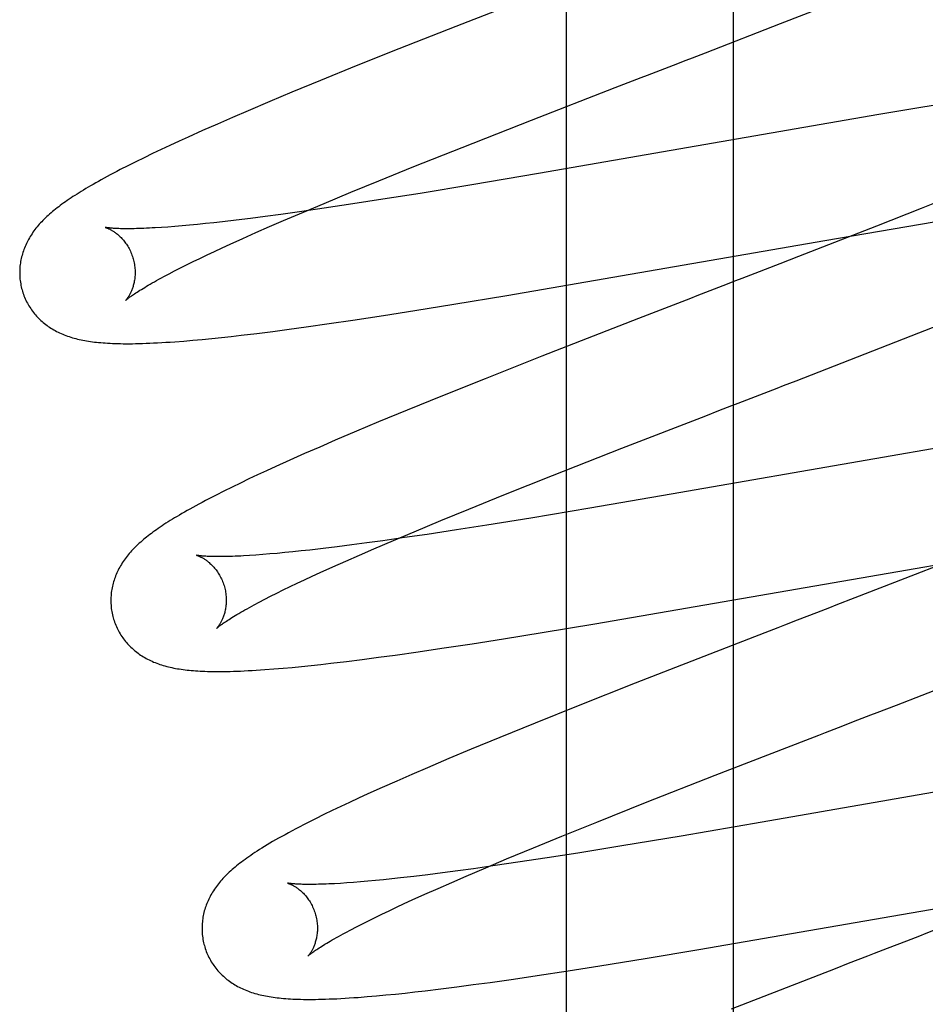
# Model space of a CAD drawing. Header units: inches. Extents: x 0 to 291, y 0 to 188.
# Tile 58 of 113: x 80.362 to 80.519, y 93.647 to 93.817. Entities that reach past the tile are written whole.
import ezdxf

# ---------------------------------------------------------------- set-up
doc = ezdxf.new("R2010")
doc.units = ezdxf.units.IN
doc.header["$LTSCALE"] = 16.018896
doc.header["$MEASUREMENT"] = 0
doc.linetypes.add('HIDDEN', pattern=[0.2, 0.1, -0.1])
doc.layers.add('DEFAULT_2', color=8, linetype='HIDDEN')
doc.layers.add('RIGHT_OR_MAIN_DOOR_ASSEMBLY', color=7, linetype='CONTINUOUS')

msp = doc.modelspace()

# ---------------------------------------------------------------- linework, layer by layer
at = {"layer": 'DEFAULT_2', "color": 8, "linetype": 'HIDDEN'}
for p, q in [((80.4854, 90.06957), (80.4854, 95.57007)), ((80.49352, 93.81652), (80.50488, 93.82097)), ((80.43727, 93.81603), (80.42742, 93.81214)), ((80.48051, 93.81147), (80.49352, 93.81652)), ((80.42742, 93.81214), (80.42, 93.80917)), ((80.42, 93.80917), (80.41384, 93.80666)), ((80.47496, 93.80932), (80.47718, 93.81019)), ((80.41384, 93.80666), (80.40888, 93.80462)), ((80.45037, 93.79979), (80.46488, 93.80543)), ((80.46488, 93.80543), (80.46713, 93.8063)), ((80.40888, 93.80462), (80.40503, 93.80301)), ((80.40503, 93.80301), (80.40131, 93.80143)), ((80.51784, 93.80196), (80.51056, 93.80076)), ((80.52379, 93.80292), (80.51784, 93.80196)), ((80.3986, 93.80027), (80.39596, 93.79912)), ((80.40131, 93.80143), (80.3986, 93.80027)), ((80.51056, 93.80076), (80.45158, 93.79054)), ((80.39596, 93.79912), (80.39341, 93.79799)), ((80.43839, 93.79508), (80.45037, 93.79979)), ((80.39092, 93.79687), (80.38932, 93.79614)), ((80.39341, 93.79799), (80.39092, 93.79687)), ((80.38775, 93.79542), (80.38622, 93.7947)), ((80.38932, 93.79614), (80.38775, 93.79542)), ((80.43, 93.79174), (80.43839, 93.79508)), ((80.38328, 93.79329), (80.38184, 93.79258)), ((80.38474, 93.79399), (80.38328, 93.79329)), ((80.38622, 93.7947), (80.38474, 93.79399)), ((80.38044, 93.79188), (80.37914, 93.79122)), ((80.38184, 93.79258), (80.38044, 93.79188)), ((80.42395, 93.78929), (80.43, 93.79174)), ((80.45158, 93.79054), (80.44003, 93.78858)), ((80.41909, 93.78731), (80.42395, 93.78929)), ((80.44003, 93.78858), (80.4311, 93.78711)), ((80.41444, 93.78537), (80.41909, 93.78731)), ((80.4311, 93.78711), (80.42464, 93.78608)), ((80.52334, 93.78668), (80.51787, 93.78449)), ((80.41087, 93.78387), (80.41444, 93.78537)), ((80.41945, 93.78528), (80.41445, 93.78453)), ((80.42464, 93.78608), (80.41945, 93.78528)), ((80.40427, 93.78311), (80.4017, 93.78278)), ((80.40693, 93.78346), (80.40427, 93.78311)), ((80.41061, 93.78397), (80.40693, 93.78346)), ((80.40744, 93.78241), (80.41087, 93.78387)), ((80.41445, 93.78453), (80.41061, 93.78397)), ((80.51787, 93.78449), (80.51012, 93.78142)), ((80.3874, 93.78128), (80.38627, 93.7812)), ((80.38859, 93.78137), (80.3874, 93.78128)), ((80.38984, 93.78148), (80.38859, 93.78137)), ((80.39114, 93.7816), (80.38984, 93.78148)), ((80.3925, 93.78173), (80.39114, 93.7816)), ((80.39391, 93.78187), (80.3925, 93.78173)), ((80.39537, 93.78203), (80.39391, 93.78187)), ((80.39688, 93.7822), (80.39537, 93.78203)), ((80.39924, 93.78247), (80.39688, 93.7822)), ((80.4017, 93.78278), (80.39924, 93.78247)), ((80.40262, 93.7803), (80.40498, 93.78134)), ((80.40498, 93.78134), (80.40744, 93.78241)), ((80.51012, 93.78142), (80.49664, 93.77616)), ((80.51303, 93.78099), (80.52012, 93.78217)), ((80.40035, 93.77929), (80.40262, 93.7803)), ((80.50118, 93.77897), (80.51303, 93.78099)), ((80.3968, 93.77767), (80.39818, 93.77831)), ((80.39818, 93.77831), (80.40035, 93.77929)), ((80.44611, 93.76942), (80.50118, 93.77897)), ((80.39294, 93.77585), (80.39418, 93.77644)), ((80.39418, 93.77644), (80.39546, 93.77705)), ((80.39546, 93.77705), (80.3968, 93.77767)), ((80.49664, 93.77616), (80.4934, 93.7749)), ((80.38956, 93.77419), (80.39064, 93.77473)), ((80.39064, 93.77473), (80.39176, 93.77528)), ((80.39176, 93.77528), (80.39294, 93.77585)), ((80.4934, 93.7749), (80.48904, 93.77321)), ((80.38669, 93.7727), (80.38759, 93.77317)), ((80.38759, 93.77317), (80.38855, 93.77367)), ((80.38855, 93.77367), (80.38956, 93.77419)), ((80.48573, 93.77193), (80.48351, 93.77107)), ((80.43691, 93.76789), (80.44611, 93.76942)), ((80.43019, 93.76681), (80.43691, 93.76789)), ((80.47568, 93.76805), (80.47343, 93.76718)), ((80.41944, 93.76515), (80.42473, 93.76595)), ((80.42473, 93.76595), (80.43019, 93.76681)), ((80.47343, 93.76718), (80.46893, 93.76543)), ((80.41132, 93.76397), (80.41532, 93.76454)), ((80.41532, 93.76454), (80.41944, 93.76515)), ((80.46893, 93.76543), (80.45215, 93.75889)), ((80.51352, 93.76138), (80.52269, 93.76498)), ((80.39836, 93.76233), (80.40011, 93.76253)), ((80.40011, 93.76253), (80.4028, 93.76285)), ((80.4028, 93.76285), (80.40557, 93.7632)), ((80.40557, 93.7632), (80.40841, 93.76358)), ((80.40841, 93.76358), (80.41132, 93.76397)), ((80.39015, 93.76153), (80.39174, 93.76166)), ((80.39174, 93.76166), (80.39335, 93.76181)), ((80.39335, 93.76181), (80.39499, 93.76197)), ((80.39499, 93.76197), (80.39665, 93.76215)), ((80.39665, 93.76215), (80.39836, 93.76233)), ((80.49625, 93.75466), (80.51352, 93.76138)), ((80.45215, 93.75889), (80.44234, 93.755)), ((80.44234, 93.755), (80.43495, 93.75204)), ((80.49069, 93.75251), (80.49292, 93.75337)), ((80.43495, 93.75204), (80.42882, 93.74954)), ((80.42882, 93.74954), (80.42389, 93.74751)), ((80.48059, 93.7486), (80.48284, 93.74947)), ((80.42389, 93.74751), (80.42007, 93.7459)), ((80.46603, 93.74295), (80.48059, 93.7486)), ((80.42007, 93.7459), (80.41638, 93.74433)), ((80.41638, 93.74433), (80.41369, 93.74317)), ((80.41108, 93.74203), (80.40854, 93.7409)), ((80.41369, 93.74317), (80.41108, 93.74203)), ((80.45402, 93.73823), (80.46603, 93.74295)), ((80.52326, 93.74345), (80.50988, 93.74115)), ((80.40854, 93.7409), (80.40609, 93.7398)), ((80.50988, 93.74115), (80.47456, 93.73498)), ((80.4045, 93.73907), (80.40294, 93.73835)), ((80.40609, 93.7398), (80.4045, 93.73907)), ((80.39996, 93.73693), (80.39851, 93.73622)), ((80.40143, 93.73763), (80.39996, 93.73693)), ((80.40294, 93.73835), (80.40143, 93.73763)), ((80.44561, 93.73488), (80.45402, 93.73823)), ((80.39709, 93.73552), (80.39574, 93.73484)), ((80.39851, 93.73622), (80.39709, 93.73552)), ((80.39574, 93.73484), (80.39447, 93.73419)), ((80.43955, 93.73243), (80.44561, 93.73488)), ((80.47456, 93.73498), (80.46051, 93.73258)), ((80.43469, 93.73044), (80.43955, 93.73243)), ((80.46051, 93.73258), (80.45029, 93.73087)), ((80.43003, 93.7285), (80.43469, 93.73044)), ((80.45029, 93.73087), (80.44264, 93.72964)), ((80.42646, 93.72699), (80.43003, 93.7285)), ((80.43737, 93.72881), (80.43229, 93.72804)), ((80.44264, 93.72964), (80.43737, 93.72881)), ((80.42461, 93.72693), (80.42188, 93.72656)), ((80.42304, 93.72553), (80.42646, 93.72699)), ((80.42838, 93.72747), (80.42461, 93.72693)), ((80.43229, 93.72804), (80.42838, 93.72747)), ((80.40903, 93.72501), (80.40764, 93.72487)), ((80.41047, 93.72516), (80.40903, 93.72501)), ((80.41196, 93.72532), (80.41047, 93.72516)), ((80.41428, 93.72559), (80.41196, 93.72532)), ((80.41672, 93.72589), (80.41428, 93.72559)), ((80.41925, 93.72621), (80.41672, 93.72589)), ((80.42188, 93.72656), (80.41925, 93.72621)), ((80.42058, 93.72446), (80.42304, 93.72553)), ((80.52741, 93.72522), (80.51507, 93.72039)), ((80.40265, 93.72445), (80.40154, 93.72438)), ((80.40381, 93.72454), (80.40265, 93.72445)), ((80.40503, 93.72464), (80.40381, 93.72454)), ((80.40631, 93.72475), (80.40503, 93.72464)), ((80.40764, 93.72487), (80.40631, 93.72475)), ((80.41595, 93.72241), (80.41821, 93.72342)), ((80.41821, 93.72342), (80.42058, 93.72446)), ((80.51849, 93.72244), (80.52918, 93.72426)), ((80.41378, 93.72143), (80.41595, 93.72241)), ((80.46138, 93.71254), (80.51849, 93.72244)), ((80.40979, 93.71957), (80.41107, 93.72017)), ((80.41107, 93.72017), (80.4124, 93.72079)), ((80.4124, 93.72079), (80.41378, 93.72143)), ((80.51507, 93.72039), (80.50642, 93.71703)), ((80.40626, 93.71785), (80.40738, 93.71841)), ((80.40738, 93.71841), (80.40856, 93.71898)), ((80.40856, 93.71898), (80.40979, 93.71957)), ((80.40323, 93.7163), (80.40418, 93.7168)), ((80.40418, 93.7168), (80.40519, 93.71732)), ((80.40519, 93.71732), (80.40626, 93.71785)), ((80.40234, 93.71583), (80.40323, 93.7163)), ((80.502, 93.71533), (80.49978, 93.71447)), ((80.49642, 93.71317), (80.49418, 93.7123)), ((80.49978, 93.71447), (80.49642, 93.71317)), ((80.45222, 93.71102), (80.46138, 93.71254)), ((80.44012, 93.7091), (80.44554, 93.70994)), ((80.44554, 93.70994), (80.45222, 93.71102)), ((80.4908, 93.711), (80.48515, 93.70881)), ((80.43076, 93.7077), (80.43485, 93.7083)), ((80.43485, 93.7083), (80.44012, 93.7091)), ((80.48515, 93.70881), (80.46831, 93.70224)), ((80.41832, 93.70603), (80.42107, 93.70637)), ((80.42107, 93.70637), (80.42389, 93.70674)), ((80.42389, 93.70674), (80.42679, 93.70714)), ((80.42679, 93.70714), (80.43076, 93.7077)), ((80.40576, 93.70472), (80.40734, 93.70486)), ((80.40734, 93.70486), (80.40893, 93.705)), ((80.40893, 93.705), (80.41055, 93.70516)), ((80.41055, 93.70516), (80.41221, 93.70533)), ((80.41221, 93.70533), (80.41391, 93.70551)), ((80.41391, 93.70551), (80.41564, 93.70571)), ((80.41564, 93.70571), (80.41832, 93.70603)), ((80.51359, 93.69847), (80.5308, 93.70517)), ((80.46831, 93.70224), (80.45846, 93.69834)), ((80.45846, 93.69834), (80.45103, 93.69536)), ((80.50691, 93.69589), (80.50914, 93.69675)), ((80.45103, 93.69536), (80.44487, 93.69286)), ((80.50129, 93.69371), (80.50354, 93.69458)), ((80.50354, 93.69458), (80.50691, 93.69589)), ((80.44487, 93.69286), (80.43992, 93.69081)), ((80.4822, 93.6863), (80.49792, 93.69241)), ((80.43608, 93.6892), (80.43236, 93.68762)), ((80.43992, 93.69081), (80.43608, 93.6892)), ((80.43236, 93.68762), (80.42966, 93.68646)), ((80.42966, 93.68646), (80.42704, 93.68531)), ((80.47015, 93.68157), (80.4822, 93.6863)), ((80.42449, 93.68418), (80.42202, 93.68307)), ((80.42704, 93.68531), (80.42449, 93.68418)), ((80.52572, 93.68437), (80.49035, 93.67819)), ((80.42042, 93.68234), (80.41886, 93.68161)), ((80.42202, 93.68307), (80.42042, 93.68234)), ((80.41734, 93.6809), (80.41587, 93.6802)), ((80.41886, 93.68161), (80.41734, 93.6809)), ((80.46171, 93.67821), (80.47015, 93.68157)), ((80.41442, 93.67949), (80.41299, 93.67879)), ((80.41587, 93.6802), (80.41442, 93.67949)), ((80.41299, 93.67879), (80.41158, 93.67808)), ((80.45563, 93.67575), (80.46171, 93.67821)), ((80.49035, 93.67819), (80.47628, 93.67578)), ((80.45075, 93.67375), (80.45563, 93.67575)), ((80.47628, 93.67578), (80.46605, 93.67408)), ((80.46605, 93.67408), (80.45839, 93.67284)), ((80.44607, 93.67181), (80.45075, 93.67375)), ((80.45839, 93.67284), (80.45312, 93.67201)), ((80.44411, 93.67067), (80.44034, 93.67013)), ((80.44248, 93.6703), (80.44607, 93.67181)), ((80.44803, 93.67124), (80.44411, 93.67067)), ((80.45312, 93.67201), (80.44803, 93.67124)), ((80.43001, 93.66879), (80.42769, 93.66853)), ((80.43244, 93.66909), (80.43001, 93.66879)), ((80.43498, 93.66941), (80.43244, 93.66909)), ((80.43761, 93.66976), (80.43498, 93.66941)), ((80.43657, 93.66776), (80.43904, 93.66883)), ((80.44034, 93.67013), (80.43761, 93.66976)), ((80.43904, 93.66883), (80.44248, 93.6703)), ((80.41838, 93.66766), (80.41728, 93.66758)), ((80.41954, 93.66774), (80.41838, 93.66766)), ((80.42076, 93.66784), (80.41954, 93.66774)), ((80.42204, 93.66795), (80.42076, 93.66784)), ((80.42337, 93.66808), (80.42204, 93.66795)), ((80.42476, 93.66821), (80.42337, 93.66808)), ((80.4262, 93.66836), (80.42476, 93.66821)), ((80.42769, 93.66853), (80.4262, 93.66836)), ((80.43419, 93.66671), (80.43657, 93.66776)), ((80.47935, 93.65612), (80.54313, 93.66716)), ((80.42973, 93.66471), (80.43191, 93.6657)), ((80.43191, 93.6657), (80.43419, 93.66671)), ((80.427, 93.66345), (80.42834, 93.66407)), ((80.42834, 93.66407), (80.42973, 93.66471)), ((80.42329, 93.66167), (80.42448, 93.66225)), ((80.42448, 93.66225), (80.42571, 93.66284)), ((80.42571, 93.66284), (80.427, 93.66345)), ((80.42007, 93.66006), (80.42109, 93.66058)), ((80.42109, 93.66058), (80.42216, 93.66112)), ((80.42216, 93.66112), (80.42329, 93.66167)), ((80.41821, 93.65908), (80.41911, 93.65956)), ((80.41911, 93.65956), (80.42007, 93.66006)), ((80.51535, 93.65759), (80.51199, 93.65629)), ((80.51758, 93.65845), (80.51535, 93.65759)), ((80.47008, 93.65457), (80.47935, 93.65612)), ((80.51199, 93.65629), (80.50974, 93.65542)), ((80.46219, 93.65329), (80.47008, 93.65457)), ((80.50523, 93.65368), (80.50297, 93.6528)), ((80.45139, 93.65162), (80.45671, 93.65243)), ((80.45671, 93.65243), (80.46219, 93.65329)), ((80.50297, 93.6528), (80.48496, 93.64579)), ((80.43744, 93.64966), (80.4403, 93.65004)), ((80.4403, 93.65004), (80.44323, 93.65044)), ((80.44323, 93.65044), (80.44725, 93.65101)), ((80.44725, 93.65101), (80.45139, 93.65162)), ((80.42354, 93.6481), (80.42516, 93.64825)), ((80.42516, 93.64825), (80.4268, 93.64841)), ((80.4268, 93.64841), (80.42848, 93.64859)), ((80.42848, 93.64859), (80.43019, 93.64878)), ((80.43019, 93.64878), (80.43195, 93.64898)), ((80.43195, 93.64898), (80.43466, 93.64931)), ((80.43466, 93.64931), (80.43744, 93.64966)), ((80.42194, 93.64796), (80.42354, 93.6481))]:
    msp.add_line(p, q, dxfattribs=at)
for points in [[(80.45633, 93.82346), (80.45521, 93.82302), (80.43727, 93.81603)], [(80.47718, 93.81019), (80.47829, 93.81061), (80.48051, 93.81147)], [(80.47049, 93.8076), (80.47273, 93.80846), (80.47496, 93.80932)], [(80.46713, 93.8063), (80.46937, 93.80716), (80.47049, 93.8076)], [(80.37914, 93.79122), (80.37853, 93.7909), (80.37795, 93.7906), (80.37739, 93.7903), (80.37685, 93.79001), (80.37634, 93.78973), (80.37584, 93.78946), (80.37536, 93.78919), (80.37489, 93.78893), (80.37444, 93.78867), (80.374, 93.78842), (80.37358, 93.78817), (80.37317, 93.78793), (80.37278, 93.78769), (80.37239, 93.78745), (80.37201, 93.78722), (80.37165, 93.78699), (80.37129, 93.78676), (80.37095, 93.78654), (80.37061, 93.78632), (80.37028, 93.7861), (80.36996, 93.78588), (80.36965, 93.78566), (80.36934, 93.78544), (80.36904, 93.78523), (80.36875, 93.78501), (80.36847, 93.7848), (80.36819, 93.78459), (80.36792, 93.78437), (80.36766, 93.78416), (80.3674, 93.78394), (80.36715, 93.78373)], [(80.36715, 93.78373), (80.3669, 93.78352), (80.36666, 93.7833), (80.36642, 93.78308), (80.36619, 93.78286), (80.36597, 93.78264), (80.36575, 93.78242), (80.36553, 93.7822), (80.36532, 93.78198), (80.36512, 93.78175), (80.36492, 93.78152), (80.36473, 93.78129), (80.36454, 93.78106), (80.36436, 93.78083), (80.36419, 93.7806), (80.36402, 93.78036), (80.36386, 93.78012), (80.3637, 93.77988), (80.36355, 93.77964), (80.3634, 93.77939), (80.36326, 93.77914), (80.36312, 93.7789), (80.36299, 93.77865), (80.36287, 93.7784), (80.36276, 93.77815), (80.36265, 93.77789), (80.36254, 93.77764), (80.36245, 93.77739), (80.36236, 93.77714), (80.36227, 93.77688), (80.36219, 93.77662), (80.36212, 93.77636), (80.36205, 93.7761), (80.36199, 93.77584), (80.36193, 93.77557), (80.36188, 93.7753), (80.36184, 93.77503), (80.3618, 93.77476), (80.36177, 93.77449), (80.36175, 93.77421), (80.36173, 93.77394), (80.36172, 93.77366), (80.36172, 93.77339), (80.36172, 93.77311), (80.36173, 93.77283), (80.36175, 93.77255), (80.36177, 93.77227), (80.3618, 93.772), (80.36184, 93.77172), (80.36189, 93.77144), (80.36194, 93.77117), (80.362, 93.77089), (80.36206, 93.77062), (80.36212, 93.77039)], [(80.37656, 93.78121), (80.37654, 93.78121), (80.37653, 93.78122), (80.37653, 93.78122), (80.37653, 93.78122), (80.37654, 93.78121), (80.37657, 93.78121), (80.37659, 93.7812), (80.37663, 93.78119), (80.37667, 93.78117), (80.37672, 93.78116), (80.37678, 93.78114), (80.37684, 93.78111), (80.3769, 93.78109), (80.37697, 93.78106), (80.37705, 93.78102), (80.37713, 93.78099), (80.37722, 93.78095), (80.37731, 93.7809), (80.3774, 93.78086), (80.3775, 93.7808), (80.3776, 93.78075), (80.3777, 93.78069), (80.37781, 93.78062), (80.37792, 93.78055), (80.37803, 93.78048), (80.37815, 93.7804), (80.37827, 93.78032), (80.37839, 93.78023), (80.37851, 93.78013), (80.37864, 93.78003), (80.37876, 93.77993), (80.37889, 93.77981), (80.37902, 93.77969), (80.37915, 93.77957), (80.37928, 93.77944), (80.37941, 93.7793), (80.37955, 93.77915), (80.37968, 93.779), (80.37981, 93.77884), (80.37994, 93.77867), (80.38007, 93.7785), (80.3802, 93.77832), (80.38032, 93.77813), (80.38044, 93.77794), (80.38056, 93.77774), (80.38067, 93.77753), (80.38078, 93.77732), (80.38089, 93.7771), (80.38099, 93.77688), (80.38108, 93.77666), (80.38117, 93.77643), (80.38126, 93.77619), (80.38133, 93.77595), (80.38139, 93.77575)], [(80.38627, 93.7812), (80.38519, 93.78114), (80.38468, 93.78111), (80.38418, 93.78108), (80.3837, 93.78106), (80.38323, 93.78104), (80.38278, 93.78102), (80.38235, 93.78101), (80.38193, 93.781), (80.38153, 93.78099), (80.38114, 93.78098), (80.38077, 93.78098), (80.38042, 93.78098), (80.38008, 93.78098), (80.37976, 93.78098), (80.37945, 93.78099), (80.37917, 93.78099), (80.37889, 93.781), (80.37864, 93.78101), (80.3784, 93.78102), (80.37817, 93.78104), (80.37797, 93.78105), (80.37778, 93.78106), (80.3776, 93.78108), (80.37744, 93.78109), (80.37729, 93.78111), (80.37716, 93.78112), (80.37704, 93.78113), (80.37693, 93.78115), (80.37684, 93.78116), (80.37676, 93.78117), (80.3767, 93.78118), (80.37664, 93.78119), (80.3766, 93.7812), (80.37657, 93.78121), (80.37656, 93.78121)], [(80.38139, 93.77575), (80.38145, 93.77554), (80.38151, 93.77529), (80.38156, 93.77505), (80.3816, 93.77481), (80.38163, 93.77457), (80.38166, 93.77433), (80.38169, 93.77409), (80.3817, 93.77385), (80.38171, 93.77361), (80.38171, 93.77338), (80.38171, 93.77315), (80.3817, 93.77293), (80.38168, 93.77271), (80.38166, 93.7725), (80.38164, 93.77229), (80.38161, 93.77208), (80.38157, 93.77188), (80.38153, 93.77169), (80.38149, 93.7715), (80.38145, 93.77132), (80.3814, 93.77115), (80.38135, 93.77098), (80.3813, 93.77082), (80.38125, 93.77066), (80.38119, 93.77051), (80.38114, 93.77037), (80.38108, 93.77023), (80.38102, 93.7701), (80.38096, 93.76997), (80.3809, 93.76985), (80.38085, 93.76973), (80.38079, 93.76962), (80.38073, 93.76951), (80.38067, 93.76941), (80.38062, 93.76932), (80.38056, 93.76923), (80.38051, 93.76914), (80.38045, 93.76907), (80.3804, 93.76899), (80.38036, 93.76892), (80.38031, 93.76886), (80.38027, 93.7688), (80.38023, 93.76875), (80.38019, 93.76871), (80.38015, 93.76867), (80.38013, 93.76863), (80.3801, 93.7686), (80.38008, 93.76858), (80.38006, 93.76856), (80.38005, 93.76855), (80.38005, 93.76855)], [(80.48904, 93.77321), (80.48684, 93.77236), (80.48573, 93.77193)], [(80.38005, 93.76855), (80.38006, 93.76856), (80.38007, 93.76857), (80.3801, 93.76859), (80.38013, 93.76862), (80.38016, 93.76865), (80.38021, 93.76869), (80.38027, 93.76874), (80.38033, 93.76879), (80.3804, 93.76885), (80.38049, 93.76892), (80.38059, 93.76899), (80.3807, 93.76908), (80.38082, 93.76917), (80.38095, 93.76926), (80.3811, 93.76937), (80.38126, 93.76948), (80.38144, 93.7696), (80.38163, 93.76973), (80.38183, 93.76987), (80.38205, 93.77001), (80.38229, 93.77016), (80.38253, 93.77032), (80.3828, 93.77048), (80.38308, 93.77065), (80.38337, 93.77083), (80.38368, 93.77101), (80.384, 93.7712), (80.38434, 93.7714), (80.38469, 93.7716), (80.38506, 93.77181), (80.38544, 93.77202), (80.38584, 93.77224), (80.38626, 93.77247), (80.38669, 93.7727)], [(80.48351, 93.77107), (80.48128, 93.77021), (80.47905, 93.76935)], [(80.36212, 93.77039), (80.36219, 93.77016), (80.36227, 93.76989), (80.36237, 93.76963), (80.36246, 93.76937), (80.36257, 93.76911), (80.36268, 93.76885), (80.36279, 93.76859), (80.36292, 93.76834), (80.36305, 93.7681), (80.36318, 93.76785), (80.36332, 93.76761), (80.36347, 93.76738), (80.36362, 93.76715), (80.36378, 93.76692), (80.36394, 93.7667), (80.36411, 93.76648), (80.36428, 93.76626), (80.36446, 93.76606), (80.36464, 93.76585), (80.36482, 93.76565), (80.36501, 93.76546), (80.36521, 93.76527), (80.3654, 93.76508), (80.3656, 93.7649), (80.36581, 93.76473), (80.36602, 93.76456), (80.36623, 93.76439), (80.36645, 93.76423), (80.36667, 93.76407), (80.3669, 93.76391), (80.36713, 93.76376), (80.36737, 93.76362), (80.36762, 93.76347), (80.36787, 93.76333), (80.36812, 93.7632), (80.36838, 93.76307), (80.36864, 93.76294), (80.3689, 93.76283), (80.36917, 93.76271), (80.36944, 93.7626), (80.36971, 93.76249), (80.36999, 93.76239), (80.37027, 93.7623), (80.37056, 93.7622), (80.37085, 93.76211), (80.37115, 93.76203), (80.37144, 93.76195), (80.37175, 93.76187), (80.37205, 93.7618), (80.37236, 93.76173), (80.37268, 93.76167), (80.373, 93.76161), (80.37332, 93.76155), (80.37365, 93.7615), (80.37399, 93.76145), (80.37433, 93.7614), (80.37468, 93.76136), (80.37503, 93.76132), (80.37539, 93.76128), (80.37577, 93.76125), (80.37615, 93.76121), (80.37654, 93.76119), (80.37695, 93.76116), (80.37737, 93.76114), (80.3778, 93.76112), (80.37825, 93.7611), (80.37871, 93.76109), (80.37918, 93.76108), (80.37967, 93.76107), (80.38018, 93.76107), (80.3807, 93.76107), (80.38124, 93.76107), (80.3818, 93.76108), (80.38238, 93.7611), (80.38298, 93.76111), (80.3836, 93.76113), (80.38425, 93.76116), (80.38492, 93.76119), (80.38561, 93.76122), (80.38632, 93.76126), (80.38706, 93.76131), (80.38781, 93.76136), (80.38858, 93.76141), (80.39015, 93.76153)], [(80.47905, 93.76935), (80.47793, 93.76892), (80.47568, 93.76805)], [(80.49292, 93.75337), (80.49404, 93.7538), (80.49625, 93.75466)], [(80.48621, 93.75078), (80.48845, 93.75165), (80.49069, 93.75251)], [(80.48284, 93.74947), (80.48509, 93.75034), (80.48621, 93.75078)], [(80.39447, 93.73419), (80.39388, 93.73388), (80.3933, 93.73357), (80.39275, 93.73328), (80.39222, 93.73299), (80.3917, 93.73271), (80.39121, 93.73243), (80.39073, 93.73216), (80.39027, 93.7319), (80.38982, 93.73164), (80.38939, 93.73139), (80.38897, 93.73114), (80.38856, 93.7309), (80.38817, 93.73066), (80.38779, 93.73042), (80.38742, 93.73019), (80.38706, 93.72996), (80.38671, 93.72973), (80.38638, 93.72951), (80.38605, 93.72929), (80.38573, 93.72907), (80.38541, 93.72885), (80.38511, 93.72864), (80.38481, 93.72842), (80.38453, 93.72821), (80.38424, 93.728), (80.38397, 93.72778), (80.3837, 93.72757), (80.38344, 93.72736), (80.38318, 93.72714), (80.38293, 93.72693)], [(80.38293, 93.72693), (80.38268, 93.72671), (80.38244, 93.7265), (80.3822, 93.72628), (80.38197, 93.72606), (80.38175, 93.72584), (80.38153, 93.72562), (80.38131, 93.7254), (80.38111, 93.72518), (80.3809, 93.72495), (80.38071, 93.72472), (80.38051, 93.72449), (80.38033, 93.72426), (80.38015, 93.72403), (80.37997, 93.7238), (80.3798, 93.72356), (80.37964, 93.72332), (80.37948, 93.72308), (80.37933, 93.72284), (80.37918, 93.72259), (80.37904, 93.72235), (80.37891, 93.7221), (80.37878, 93.72185), (80.37866, 93.7216), (80.37854, 93.72135), (80.37844, 93.7211), (80.37833, 93.72085), (80.37824, 93.72059), (80.37815, 93.72034), (80.37806, 93.72009), (80.37798, 93.71983), (80.37791, 93.71957), (80.37784, 93.71931), (80.37778, 93.71904), (80.37772, 93.71878), (80.37767, 93.71851), (80.37763, 93.71824), (80.37759, 93.71797), (80.37756, 93.71769), (80.37754, 93.71742), (80.37752, 93.71714), (80.37751, 93.71687), (80.37751, 93.71659), (80.37751, 93.71631), (80.37752, 93.71604), (80.37754, 93.71576), (80.37756, 93.71548), (80.37759, 93.7152), (80.37763, 93.71493), (80.37768, 93.71465), (80.37773, 93.71438), (80.37779, 93.7141), (80.37785, 93.71383), (80.37791, 93.7136)], [(80.39235, 93.72442), (80.39233, 93.72442), (80.39232, 93.72443), (80.39232, 93.72443), (80.39232, 93.72442), (80.39233, 93.72442), (80.39236, 93.72442), (80.39238, 93.72441), (80.39242, 93.7244), (80.39246, 93.72438), (80.39251, 93.72437), (80.39256, 93.72435), (80.39263, 93.72432), (80.39269, 93.7243), (80.39276, 93.72427), (80.39284, 93.72423), (80.39292, 93.7242), (80.39301, 93.72416), (80.3931, 93.72411), (80.39319, 93.72407), (80.39329, 93.72401), (80.39339, 93.72396), (80.39349, 93.7239), (80.3936, 93.72383), (80.39371, 93.72376), (80.39382, 93.72369), (80.39394, 93.72361), (80.39406, 93.72353), (80.39418, 93.72344), (80.3943, 93.72334), (80.39442, 93.72324), (80.39455, 93.72314), (80.39468, 93.72302), (80.39481, 93.7229), (80.39494, 93.72278), (80.39507, 93.72265), (80.3952, 93.72251), (80.39534, 93.72236), (80.39547, 93.72221), (80.3956, 93.72205), (80.39573, 93.72188), (80.39586, 93.72171), (80.39599, 93.72153), (80.39611, 93.72134), (80.39623, 93.72115), (80.39635, 93.72095), (80.39646, 93.72074), (80.39658, 93.72053), (80.39668, 93.72031), (80.39678, 93.72009), (80.39688, 93.71987), (80.39696, 93.71963), (80.39705, 93.7194), (80.39712, 93.71916), (80.39718, 93.71896)], [(80.40154, 93.72438), (80.4005, 93.72432), (80.4, 93.72429), (80.39952, 93.72427), (80.39905, 93.72425), (80.3986, 93.72423), (80.39816, 93.72422), (80.39774, 93.72421), (80.39734, 93.7242), (80.39695, 93.72419), (80.39658, 93.72419), (80.39622, 93.72419), (80.39589, 93.72419), (80.39556, 93.72419), (80.39526, 93.7242), (80.39497, 93.7242), (80.3947, 93.72421), (80.39444, 93.72422), (80.3942, 93.72423), (80.39397, 93.72424), (80.39377, 93.72426), (80.39357, 93.72427), (80.3934, 93.72428), (80.39323, 93.7243), (80.39309, 93.72431), (80.39295, 93.72433), (80.39283, 93.72434), (80.39273, 93.72436), (80.39264, 93.72437), (80.39256, 93.72438), (80.39249, 93.72439), (80.39243, 93.7244), (80.39239, 93.72441), (80.39236, 93.72442), (80.39235, 93.72442)], [(80.39718, 93.71896), (80.39724, 93.71874), (80.3973, 93.7185), (80.39735, 93.71826), (80.39739, 93.71801), (80.39743, 93.71777), (80.39745, 93.71753), (80.39748, 93.71729), (80.39749, 93.71705), (80.3975, 93.71682), (80.3975, 93.71658), (80.3975, 93.71636), (80.39749, 93.71613), (80.39747, 93.71591), (80.39745, 93.7157), (80.39742, 93.71549), (80.39739, 93.71528), (80.39736, 93.71508), (80.39732, 93.71489), (80.39728, 93.7147), (80.39724, 93.71452), (80.39719, 93.71435), (80.39714, 93.71418), (80.39709, 93.71402), (80.39703, 93.71386), (80.39698, 93.71371), (80.39692, 93.71357), (80.39687, 93.71343), (80.39681, 93.71329), (80.39675, 93.71317), (80.39669, 93.71305), (80.39663, 93.71293), (80.39657, 93.71282), (80.39652, 93.71271), (80.39646, 93.71261), (80.3964, 93.71252), (80.39635, 93.71243), (80.39629, 93.71234), (80.39624, 93.71227), (80.39619, 93.71219), (80.39614, 93.71213), (80.3961, 93.71206), (80.39605, 93.71201), (80.39601, 93.71196), (80.39597, 93.71191), (80.39594, 93.71187), (80.39591, 93.71184), (80.39589, 93.71181), (80.39587, 93.71179), (80.39585, 93.71177), (80.39584, 93.71176), (80.39584, 93.71176)], [(80.50642, 93.71703), (80.50311, 93.71576), (80.502, 93.71533)], [(80.39584, 93.71176), (80.39585, 93.71177), (80.39587, 93.71179), (80.39589, 93.71181), (80.39593, 93.71184), (80.39597, 93.71187), (80.39602, 93.71192), (80.39608, 93.71197), (80.39616, 93.71203), (80.39624, 93.71209), (80.39633, 93.71217), (80.39644, 93.71225), (80.39656, 93.71234), (80.39669, 93.71243), (80.39683, 93.71254), (80.39699, 93.71265), (80.39716, 93.71277), (80.39735, 93.71289), (80.39755, 93.71303), (80.39776, 93.71317), (80.39799, 93.71331), (80.39823, 93.71347), (80.39849, 93.71363), (80.39877, 93.7138), (80.39906, 93.71397), (80.39936, 93.71416), (80.39968, 93.71434), (80.40001, 93.71454), (80.40036, 93.71474), (80.40073, 93.71494), (80.40111, 93.71516), (80.4015, 93.71538), (80.40191, 93.7156), (80.40234, 93.71583)], [(80.37791, 93.7136), (80.37798, 93.71337), (80.37806, 93.7131), (80.37815, 93.71284), (80.37825, 93.71258), (80.37836, 93.71232), (80.37847, 93.71206), (80.37858, 93.71181), (80.3787, 93.71156), (80.37883, 93.71131), (80.37897, 93.71107), (80.37911, 93.71083), (80.37925, 93.7106), (80.3794, 93.71037), (80.37956, 93.71014), (80.37972, 93.70992), (80.37989, 93.7097), (80.38006, 93.70949), (80.38024, 93.70928), (80.38042, 93.70907), (80.3806, 93.70887), (80.38079, 93.70868), (80.38098, 93.70849), (80.38118, 93.70831), (80.38138, 93.70813), (80.38158, 93.70795), (80.38179, 93.70778), (80.382, 93.70762), (80.38222, 93.70745), (80.38244, 93.70729), (80.38267, 93.70714), (80.3829, 93.70699), (80.38314, 93.70684), (80.38338, 93.7067), (80.38363, 93.70656), (80.38388, 93.70642), (80.38413, 93.70629), (80.38439, 93.70617), (80.38465, 93.70605), (80.38492, 93.70593), (80.38519, 93.70582), (80.38546, 93.70572), (80.38574, 93.70562), (80.38602, 93.70552), (80.38631, 93.70543), (80.3866, 93.70534), (80.38689, 93.70525), (80.38718, 93.70517), (80.38749, 93.7051), (80.38779, 93.70502), (80.3881, 93.70495), (80.38841, 93.70489), (80.38873, 93.70483), (80.38905, 93.70477), (80.38937, 93.70472), (80.3897, 93.70467), (80.39004, 93.70462), (80.39038, 93.70458), (80.39073, 93.70454), (80.39108, 93.7045), (80.39144, 93.70447), (80.39181, 93.70443), (80.39219, 93.7044), (80.39258, 93.70438), (80.39297, 93.70436), (80.39338, 93.70434), (80.3938, 93.70432), (80.39423, 93.7043), (80.39468, 93.70429), (80.39513, 93.70428), (80.3956, 93.70428), (80.39609, 93.70428), (80.39659, 93.70428), (80.39711, 93.70428), (80.39764, 93.70429), (80.39819, 93.7043), (80.39876, 93.70432), (80.39936, 93.70434), (80.39997, 93.70436), (80.40062, 93.70439), (80.40128, 93.70443), (80.40198, 93.70446), (80.4027, 93.70451), (80.40344, 93.70455), (80.4042, 93.70461), (80.40576, 93.70472)], [(80.49418, 93.7123), (80.49305, 93.71187), (80.4908, 93.711)], [(80.50914, 93.69675), (80.51026, 93.69718), (80.51359, 93.69847)], [(80.49792, 93.69241), (80.50017, 93.69328), (80.50129, 93.69371)], [(80.41158, 93.67808), (80.41089, 93.67772), (80.41022, 93.67737), (80.40955, 93.67703), (80.40891, 93.67669), (80.40829, 93.67635), (80.40769, 93.67602), (80.40712, 93.67571), (80.40657, 93.6754), (80.40604, 93.6751), (80.40554, 93.67481), (80.40505, 93.67452), (80.40458, 93.67424), (80.40413, 93.67397), (80.40369, 93.6737), (80.40328, 93.67344), (80.40287, 93.67318), (80.40248, 93.67293), (80.40211, 93.67268), (80.40175, 93.67244), (80.4014, 93.6722), (80.40107, 93.67196), (80.40075, 93.67173), (80.40044, 93.67151), (80.40014, 93.67128), (80.39985, 93.67106), (80.39957, 93.67084), (80.39929, 93.67062), (80.39903, 93.6704), (80.39877, 93.67018)], [(80.39877, 93.67018), (80.39852, 93.66997), (80.39827, 93.66975), (80.39803, 93.66953), (80.3978, 93.66931), (80.39757, 93.66909), (80.39735, 93.66887), (80.39714, 93.66864), (80.39693, 93.66842), (80.39672, 93.66819), (80.39652, 93.66796), (80.39633, 93.66773), (80.39614, 93.6675), (80.39596, 93.66727), (80.39579, 93.66704), (80.39562, 93.6668), (80.39545, 93.66656), (80.39529, 93.66632), (80.39514, 93.66608), (80.39499, 93.66583), (80.39485, 93.66558), (80.39471, 93.66533), (80.39458, 93.66508), (80.39446, 93.66483), (80.39435, 93.66458), (80.39424, 93.66433), (80.39413, 93.66408), (80.39404, 93.66383), (80.39394, 93.66357), (80.39386, 93.66332), (80.39378, 93.66306), (80.3937, 93.6628), (80.39364, 93.66253), (80.39357, 93.66227), (80.39352, 93.662), (80.39347, 93.66173), (80.39342, 93.66146), (80.39339, 93.66119), (80.39336, 93.66092), (80.39333, 93.66064), (80.39331, 93.66037), (80.3933, 93.66009), (80.3933, 93.65981), (80.3933, 93.65953), (80.39331, 93.65925), (80.39333, 93.65897), (80.39335, 93.6587), (80.39338, 93.65842), (80.39342, 93.65814), (80.39347, 93.65786), (80.39352, 93.65759), (80.39358, 93.65731), (80.39364, 93.65704), (80.39371, 93.65681)], [(80.40811, 93.66763), (80.40811, 93.66763), (80.40812, 93.66763), (80.40814, 93.66762), (80.40817, 93.66762), (80.40821, 93.66761), (80.40825, 93.66759), (80.4083, 93.66758), (80.40835, 93.66756), (80.40841, 93.66753), (80.40848, 93.66751), (80.40855, 93.66748), (80.40863, 93.66744), (80.40871, 93.66741), (80.40879, 93.66737), (80.40888, 93.66732), (80.40898, 93.66728), (80.40907, 93.66723), (80.40917, 93.66717), (80.40928, 93.66711), (80.40939, 93.66704), (80.4095, 93.66698), (80.40961, 93.6669), (80.40972, 93.66682), (80.40984, 93.66674), (80.40996, 93.66665), (80.41009, 93.66655), (80.41021, 93.66645), (80.41034, 93.66635), (80.41047, 93.66624), (80.4106, 93.66612), (80.41073, 93.66599), (80.41086, 93.66586), (80.41099, 93.66572), (80.41112, 93.66558), (80.41126, 93.66542), (80.41139, 93.66526), (80.41152, 93.6651), (80.41165, 93.66492), (80.41177, 93.66474), (80.4119, 93.66455), (80.41202, 93.66436), (80.41214, 93.66416), (80.41225, 93.66395), (80.41236, 93.66374), (80.41247, 93.66352), (80.41257, 93.6633), (80.41267, 93.66308), (80.41275, 93.66284), (80.41284, 93.66261), (80.41291, 93.66237), (80.41297, 93.66216)], [(80.41728, 93.66758), (80.41624, 93.66752), (80.41574, 93.6675), (80.41526, 93.66748), (80.41479, 93.66746), (80.41434, 93.66744), (80.4139, 93.66743), (80.41349, 93.66742), (80.41308, 93.66741), (80.4127, 93.6674), (80.41233, 93.6674), (80.41197, 93.6674), (80.41163, 93.6674), (80.41132, 93.6674), (80.41101, 93.66741), (80.41073, 93.66741), (80.41046, 93.66742), (80.41021, 93.66743), (80.40998, 93.66744), (80.40976, 93.66745), (80.40955, 93.66747), (80.40936, 93.66748), (80.40919, 93.66749), (80.40903, 93.66751), (80.40888, 93.66752), (80.40875, 93.66754), (80.40863, 93.66755), (80.40853, 93.66756), (80.40843, 93.66758), (80.40835, 93.66759), (80.40829, 93.6676), (80.40823, 93.66761), (80.40818, 93.66762), (80.40815, 93.66763), (80.40813, 93.66763), (80.40811, 93.66763)], [(80.41297, 93.66216), (80.41303, 93.66195), (80.41309, 93.66171), (80.41314, 93.66147), (80.41318, 93.66122), (80.41322, 93.66098), (80.41325, 93.66074), (80.41327, 93.6605), (80.41328, 93.66026), (80.41329, 93.66002), (80.41329, 93.65979), (80.41329, 93.65956), (80.41328, 93.65933), (80.41326, 93.65911), (80.41324, 93.6589), (80.41321, 93.65869), (80.41318, 93.65848), (80.41315, 93.65829), (80.41311, 93.65809), (80.41307, 93.65791), (80.41302, 93.65772), (80.41298, 93.65755), (80.41293, 93.65738), (80.41288, 93.65722), (80.41282, 93.65706), (80.41277, 93.65691), (80.41271, 93.65677), (80.41265, 93.65663), (80.4126, 93.6565), (80.41254, 93.65637), (80.41248, 93.65625), (80.41242, 93.65613), (80.41236, 93.65602), (80.4123, 93.65592), (80.41225, 93.65582), (80.41219, 93.65572), (80.41213, 93.65563), (80.41208, 93.65555), (80.41203, 93.65547), (80.41198, 93.6554), (80.41193, 93.65533), (80.41188, 93.65527), (80.41184, 93.65521), (80.4118, 93.65516), (80.41176, 93.65511), (80.41173, 93.65508), (80.4117, 93.65504), (80.41168, 93.65502), (80.41166, 93.65499), (80.41164, 93.65498), (80.41164, 93.65497)], [(80.41163, 93.65497), (80.41163, 93.65497), (80.41163, 93.65497), (80.41164, 93.65498), (80.41166, 93.655), (80.41169, 93.65502), (80.41172, 93.65505), (80.41177, 93.65509), (80.41182, 93.65514), (80.41188, 93.65519), (80.41196, 93.65525), (80.41204, 93.65531), (80.41214, 93.65539), (80.41225, 93.65547), (80.41237, 93.65556), (80.4125, 93.65566), (80.41265, 93.65576), (80.41281, 93.65588), (80.41298, 93.656), (80.41317, 93.65612), (80.41337, 93.65626), (80.41359, 93.6564), (80.41382, 93.65655), (80.41407, 93.6567), (80.41433, 93.65687), (80.4146, 93.65704), (80.4149, 93.65721), (80.4152, 93.6574), (80.41553, 93.65759), (80.41586, 93.65778), (80.41622, 93.65798), (80.41658, 93.65819), (80.41697, 93.6584), (80.41736, 93.65862), (80.41778, 93.65885), (80.41821, 93.65908)], [(80.5209, 93.65974), (80.51869, 93.65888), (80.51758, 93.65845)], [(80.39371, 93.65681), (80.39377, 93.65658), (80.39386, 93.65631), (80.39395, 93.65604), (80.39405, 93.65578), (80.39415, 93.65552), (80.39426, 93.65526), (80.39438, 93.65501), (80.3945, 93.65476), (80.39463, 93.65451), (80.39477, 93.65426), (80.39491, 93.65402), (80.39506, 93.65379), (80.39521, 93.65356), (80.39537, 93.65333), (80.39553, 93.6531), (80.3957, 93.65289), (80.39587, 93.65267), (80.39605, 93.65246), (80.39623, 93.65226), (80.39641, 93.65206), (80.39661, 93.65186), (80.3968, 93.65167), (80.397, 93.65149), (80.3972, 93.65131), (80.39741, 93.65113), (80.39762, 93.65096), (80.39783, 93.6508), (80.39805, 93.65063), (80.39827, 93.65047), (80.3985, 93.65032), (80.39874, 93.65017), (80.39898, 93.65002), (80.39922, 93.64988), (80.39947, 93.64974), (80.39973, 93.6496), (80.39998, 93.64947), (80.40025, 93.64935), (80.40051, 93.64923), (80.40078, 93.64912), (80.40105, 93.64901), (80.40133, 93.6489), (80.40161, 93.6488), (80.40189, 93.6487), (80.40218, 93.64861), (80.40247, 93.64852), (80.40277, 93.64844), (80.40307, 93.64836), (80.40337, 93.64828), (80.40368, 93.64821), (80.40399, 93.64814), (80.40431, 93.64808), (80.40463, 93.64802), (80.40495, 93.64796), (80.40529, 93.64791), (80.40562, 93.64786), (80.40597, 93.64781), (80.40632, 93.64777), (80.40667, 93.64773), (80.40704, 93.64769), (80.40741, 93.64766), (80.4078, 93.64763), (80.4082, 93.6476), (80.40861, 93.64757), (80.40903, 93.64755), (80.40946, 93.64753), (80.40991, 93.64752), (80.41038, 93.6475), (80.41086, 93.64749), (80.41135, 93.64749), (80.41187, 93.64749), (80.41239, 93.64749), (80.41294, 93.64749), (80.41351, 93.6475), (80.41409, 93.64752), (80.4147, 93.64753), (80.41533, 93.64756), (80.41598, 93.64758), (80.41666, 93.64761), (80.41736, 93.64765), (80.41808, 93.64769), (80.41882, 93.64774), (80.41959, 93.64779), (80.42036, 93.64784), (80.42194, 93.64796)], [(80.50974, 93.65542), (80.50861, 93.65499), (80.50523, 93.65368)]]:
    msp.add_lwpolyline(points, dxfattribs=at)
at = {"layer": 'RIGHT_OR_MAIN_DOOR_ASSEMBLY', "color": 3, "linetype": 'Continuous'}
msp.add_line((80.4564, 103.28674), (80.4564, 82.78674), dxfattribs=at)

doc.saveas('drawing.dxf')
